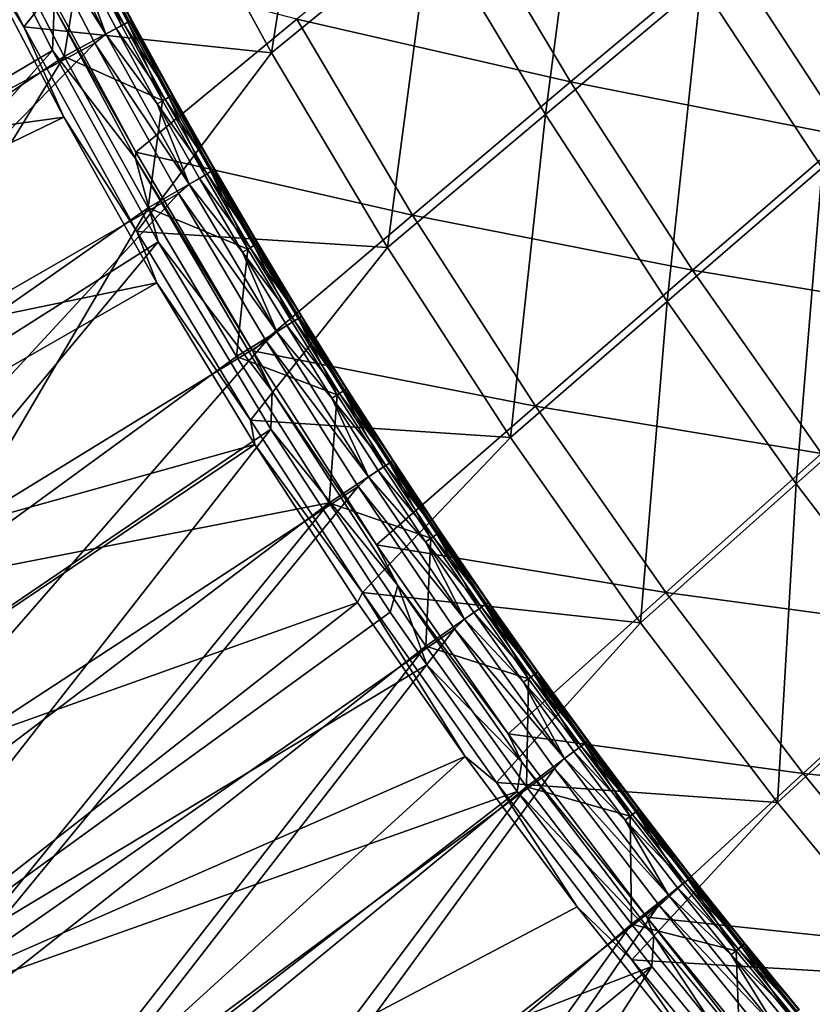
# Model space of a CAD drawing. Header units: metres. Extents: x 0 to 1400, y -1400 to 0.
# Tile 12 of 256: x 115 to 170, y -1167 to -1099. Entities that reach past the tile are written whole.
import ezdxf

# ---------------------------------------------------------------- set-up
doc = ezdxf.new("R2010")
doc.units = ezdxf.units.M

msp = doc.modelspace()

# ---------------------------------------------------------------- linework, layer by layer
at = {"layer": 'None'}
for points in [[(132.412628, -1100.859741, -59.955048), (124.913048, -1087.126099, -59.959171), (135.918701, -1078.354858, -87.197159)], [(143.37262, -1091.87561, -87.187462), (132.412628, -1100.859741, -59.955048), (135.918701, -1078.354858, -87.197159)], [(151.310242, -1105.103027, -87.178947), (143.37262, -1091.87561, -87.187462), (154.193024, -1083.075195, -114.545311)], [(162.071396, -1096.086304, -114.533089), (151.310242, -1105.103027, -87.178947), (154.193024, -1083.075195, -114.545311)], [(115.318573, -1099.063721, -32.846577), (111.038277, -1090.737061, -32.846554), (124.913048, -1087.126099, -59.959171)], [(115.318573, -1099.063721, -32.846577), (124.913048, -1087.126099, -59.959171), (132.412628, -1100.859741, -59.955048)], [(117.288498, -1100.682861, -29.81715), (110.459694, -1087.221436, -29.813347), (72.621468, -1127.141724)], [(117.288498, -1100.682861, -29.81715), (117.401886, -1097.693848, -30.67662), (110.459694, -1087.221436, -29.813347)], [(170.413086, -1108.79248, -114.522629), (162.071396, -1096.086304, -114.533089), (172.69014, -1087.240112, -142.008362)], [(134.149918, -1098.524292, -58.569637), (153.05397, -1102.855103, -85.801018), (145.11644, -1089.541992, -85.820633)], [(145.11644, -1089.541992, -85.820633), (153.05397, -1102.855103, -85.801018), (163.821564, -1093.838745, -113.173645)], [(115.318573, -1099.063721, -32.846577), (111.967178, -1093.630859, -32.40015), (111.038277, -1090.737061, -32.846554)], [(140.409607, -1114.293091, -59.951435), (132.412628, -1100.859741, -59.955048), (143.37262, -1091.87561, -87.187462)], [(151.310242, -1105.103027, -87.178947), (140.409607, -1114.293091, -59.951435), (143.37262, -1091.87561, -87.187462)], [(111.967178, -1093.630859, -32.40015), (118.070381, -1105.297974, -32.403343), (64.280243, -1112.746826, -3)], [(118.070381, -1105.297974, -32.403343), (111.967178, -1093.630859, -32.40015), (115.318573, -1099.063721, -32.846577)], [(115.505791, -1093.670898, -31.454584), (117.401886, -1097.693848, -30.67662), (123.043243, -1107.697632, -31.442381)], [(115.505791, -1093.670898, -31.454584), (123.043243, -1107.697632, -31.442381), (134.149918, -1098.524292, -58.569637)], [(153.05397, -1102.855103, -85.801018), (172.170654, -1106.62561, -113.153519), (163.821564, -1093.838745, -113.173645)], [(163.821564, -1093.838745, -113.173645), (172.170654, -1106.62561, -113.153519), (182.722549, -1097.562866, -140.645645)], [(159.725494, -1118.016724, -87.171654), (151.310242, -1105.103027, -87.178947), (162.071396, -1096.086304, -114.533089)], [(170.413086, -1108.79248, -114.522629), (159.725494, -1118.016724, -87.171654), (162.071396, -1096.086304, -114.533089)], [(123.032761, -1108.149292, -30.674068), (117.401886, -1097.693848, -30.67662), (117.288498, -1100.682861, -29.81715)], [(117.401886, -1097.693848, -30.67662), (123.032761, -1108.149292, -30.674068), (123.043243, -1107.697632, -31.442381)], [(123.043243, -1107.697632, -31.442381), (142.14653, -1112.045288, -58.555145), (134.149918, -1098.524292, -58.569637)], [(134.149918, -1098.524292, -58.569637), (142.14653, -1112.045288, -58.555145), (153.05397, -1102.855103, -85.801018)], [(123.119896, -1113.186035, -32.846657), (118.070381, -1105.297974, -32.403343), (115.318573, -1099.063721, -32.846577)], [(123.119896, -1113.186035, -32.846657), (115.318573, -1099.063721, -32.846577), (132.412628, -1100.859741, -59.955048)], [(80.818375, -1141.674805), (117.288498, -1100.682861, -29.81715), (72.621468, -1127.141724)], [(124.585182, -1113.889893, -29.82058), (117.288498, -1100.682861, -29.81715), (80.818375, -1141.674805)], [(124.585182, -1113.889893, -29.82058), (123.032761, -1108.149292, -30.674068), (117.288498, -1100.682861, -29.81715)], [(123.119896, -1113.186035, -32.846657), (132.412628, -1100.859741, -59.955048), (140.409607, -1114.293091, -59.951435)], [(142.14653, -1112.045288, -58.555145), (161.476135, -1115.851318, -85.78421), (153.05397, -1102.855103, -85.801018)], [(153.05397, -1102.855103, -85.801018), (161.476135, -1115.851318, -85.78421), (172.170654, -1106.62561, -113.153519)], [(64.280243, -1112.746826, -3), (118.070381, -1105.297974, -32.403343), (71.975006, -1127.573364, -3)], [(118.070381, -1105.297974, -32.403343), (124.50177, -1116.71875, -32.406239), (71.975006, -1127.573364, -3)], [(124.50177, -1116.71875, -32.406239), (118.070381, -1105.297974, -32.403343), (123.119896, -1113.186035, -32.846657)], [(148.898239, -1127.40564, -59.948349), (140.409607, -1114.293091, -59.951435), (151.310242, -1105.103027, -87.178947)], [(159.725494, -1118.016724, -87.171654), (148.898239, -1127.40564, -59.948349), (151.310242, -1105.103027, -87.178947)], [(161.476135, -1115.851318, -85.78421), (180.982056, -1119.084351, -113.136841), (172.170654, -1106.62561, -113.153519)], [(123.043243, -1107.697632, -31.442381), (123.032761, -1108.149292, -30.674068), (131.098251, -1121.415771, -31.431683)], [(132.449188, -1124.189209, -30.671059), (123.032761, -1108.149292, -30.674068), (124.585182, -1113.889893, -29.82058)], [(123.032761, -1108.149292, -30.674068), (132.449188, -1124.189209, -30.671059), (131.098251, -1121.415771, -31.431683)], [(123.043243, -1107.697632, -31.442381), (131.098251, -1121.415771, -31.431683), (142.14653, -1112.045288, -58.555145)], [(168.61232, -1130.596558, -87.165634), (159.725494, -1118.016724, -87.171654), (170.413086, -1108.79248, -114.522629)], [(179.211975, -1121.174072, -114.513992), (168.61232, -1130.596558, -87.165634), (170.413086, -1108.79248, -114.522629)], [(131.098251, -1121.415771, -31.431683), (150.641647, -1125.241699, -58.542755), (142.14653, -1112.045288, -58.555145)], [(142.14653, -1112.045288, -58.555145), (150.641647, -1125.241699, -58.542755), (161.476135, -1115.851318, -85.78421)], [(130.954926, -1126.203247, -32.846718), (124.50177, -1116.71875, -32.406239), (123.119896, -1113.186035, -32.846657)], [(130.954926, -1126.203247, -32.846718), (123.119896, -1113.186035, -32.846657), (140.409607, -1114.293091, -59.951435)], [(89.524239, -1155.908936), (124.585182, -1113.889893, -29.82058), (80.818375, -1141.674805)], [(132.357529, -1126.819946, -29.823608), (124.585182, -1113.889893, -29.82058), (89.524239, -1155.908936)], [(132.357529, -1126.819946, -29.823608), (132.449188, -1124.189209, -30.671059), (124.585182, -1113.889893, -29.82058)], [(130.954926, -1126.203247, -32.846718), (140.409607, -1114.293091, -59.951435), (148.898239, -1127.40564, -59.948349)], [(150.641647, -1125.241699, -58.542755), (170.374908, -1128.509766, -85.770294), (161.476135, -1115.851318, -85.78421)], [(161.476135, -1115.851318, -85.78421), (170.374908, -1128.509766, -85.770294), (180.982056, -1119.084351, -113.136841)], [(71.975006, -1127.573364, -3), (124.50177, -1116.71875, -32.406239), (80.183334, -1142.121826, -3)], [(124.50177, -1116.71875, -32.406239), (131.26387, -1127.884155, -32.408817), (80.183334, -1142.121826, -3)], [(131.26387, -1127.884155, -32.408817), (124.50177, -1116.71875, -32.406239), (130.954926, -1126.203247, -32.846718)], [(157.872757, -1140.176636, -59.945801), (148.898239, -1127.40564, -59.948349), (159.725494, -1118.016724, -87.171654)], [(168.61232, -1130.596558, -87.165634), (157.872757, -1140.176636, -59.945801), (159.725494, -1118.016724, -87.171654)], [(177.962769, -1142.823608, -87.160927), (168.61232, -1130.596558, -87.165634), (179.211975, -1121.174072, -114.513992)], [(131.098251, -1121.415771, -31.431683), (132.449188, -1124.189209, -30.671059), (139.665253, -1134.802856, -31.422554)], [(131.098251, -1121.415771, -31.431683), (139.665253, -1134.802856, -31.422554), (150.641647, -1125.241699, -58.542755)], [(141.120087, -1137.60083, -30.669483), (132.449188, -1124.189209, -30.671059), (132.357529, -1126.819946, -29.823608)], [(132.449188, -1124.189209, -30.671059), (141.120087, -1137.60083, -30.669483), (139.665253, -1134.802856, -31.422554)], [(139.665253, -1134.802856, -31.422554), (159.627365, -1138.092407, -58.532528), (150.641647, -1125.241699, -58.542755)], [(150.641647, -1125.241699, -58.542755), (159.627365, -1138.092407, -58.532528), (170.374908, -1128.509766, -85.770294)], [(138.698227, -1138.098267, -32.846748), (131.26387, -1127.884155, -32.408817), (130.954926, -1126.203247, -32.846718)], [(138.698227, -1138.098267, -32.846748), (130.954926, -1126.203247, -32.846718), (148.898239, -1127.40564, -59.948349)], [(98.733162, -1169.822754), (132.357529, -1126.819946, -29.823608), (89.524239, -1155.908936)], [(98.733162, -1169.822754), (140.606674, -1139.446899, -29.826214), (132.357529, -1126.819946, -29.823608)], [(140.606674, -1139.446899, -29.826214), (141.120087, -1137.60083, -30.669483), (132.357529, -1126.819946, -29.823608)], [(80.183334, -1142.121826, -3), (131.26387, -1127.884155, -32.408817), (88.900917, -1156.371094, -3)], [(131.26387, -1127.884155, -32.408817), (138.356049, -1138.784546, -32.411072), (88.900917, -1156.371094, -3)], [(138.356049, -1138.784546, -32.411072), (131.26387, -1127.884155, -32.408817), (138.698227, -1138.098267, -32.846748)], [(138.698227, -1138.098267, -32.846748), (148.898239, -1127.40564, -59.948349), (157.872757, -1140.176636, -59.945801)], [(159.627365, -1138.092407, -58.532528), (179.741043, -1140.810425, -85.759369), (170.374908, -1128.509766, -85.770294)], [(167.325256, -1152.586548, -59.943802), (157.872757, -1140.176636, -59.945801), (168.61232, -1130.596558, -87.165634)], [(177.962769, -1142.823608, -87.160927), (167.325256, -1152.586548, -59.943802), (168.61232, -1130.596558, -87.165634)], [(139.665253, -1134.802856, -31.422554), (141.120087, -1137.60083, -30.669483), (148.736618, -1147.837524, -31.415039)], [(139.665253, -1134.802856, -31.422554), (148.736618, -1147.837524, -31.415039), (159.627365, -1138.092407, -58.532528)], [(145.77182, -1149.415039, -32.413006), (138.356049, -1138.784546, -32.411072), (138.698227, -1138.098267, -32.846748)], [(145.77182, -1149.415039, -32.413006), (138.698227, -1138.098267, -32.846748), (147.928421, -1151.202026, -32.846745)], [(147.928421, -1151.202026, -32.846745), (138.698227, -1138.098267, -32.846748), (157.872757, -1140.176636, -59.945801)], [(141.120087, -1137.60083, -30.669483), (140.606674, -1139.446899, -29.826214), (143.119034, -1143.095337, -29.826897)], [(149.698318, -1149.802734, -30.668709), (141.120087, -1137.60083, -30.669483), (143.119034, -1143.095337, -29.826897)], [(141.120087, -1137.60083, -30.669483), (149.698318, -1149.802734, -30.668709), (148.736618, -1147.837524, -31.415039)], [(148.736618, -1147.837524, -31.415039), (169.094452, -1150.576538, -58.524513), (159.627365, -1138.092407, -58.532528)], [(159.627365, -1138.092407, -58.532528), (169.094452, -1150.576538, -58.524513), (179.741043, -1140.810425, -85.759369)], [(88.900917, -1156.371094, -3), (138.356049, -1138.784546, -32.411072), (98.121849, -1170.299805, -3)], [(138.356049, -1138.784546, -32.411072), (145.77182, -1149.415039, -32.413006), (98.121849, -1170.299805, -3)], [(143.119034, -1143.095337, -29.826897), (140.606674, -1139.446899, -29.826214), (98.733162, -1169.822754)], [(147.928421, -1151.202026, -32.846745), (157.872757, -1140.176636, -59.945801), (167.325256, -1152.586548, -59.943802)], [(169.094452, -1150.576538, -58.524513), (189.562317, -1152.733032, -85.751488), (179.741043, -1140.810425, -85.759369)], [(177.240372, -1164.619873, -59.942352), (167.325256, -1152.586548, -59.943802), (177.962769, -1142.823608, -87.160927)], [(149.371674, -1151.817139, -29.828396), (143.119034, -1143.095337, -29.826897), (98.733162, -1169.822754)], [(149.698318, -1149.802734, -30.668709), (143.119034, -1143.095337, -29.826897), (149.371674, -1151.817139, -29.828396)], [(148.736618, -1147.837524, -31.415039), (149.698318, -1149.802734, -30.668709), (158.303314, -1160.498535, -31.409178)], [(148.736618, -1147.837524, -31.415039), (158.303314, -1160.498535, -31.409178), (169.094452, -1150.576538, -58.524513)], [(98.121849, -1170.299805, -3), (145.77182, -1149.415039, -32.413006), (107.838593, -1183.887207, -3)], [(145.77182, -1149.415039, -32.413006), (153.509048, -1159.77771, -32.414616), (107.838593, -1183.887207, -3)], [(153.509048, -1159.77771, -32.414616), (145.77182, -1149.415039, -32.413006), (147.928421, -1151.202026, -32.846745)], [(158.808243, -1161.775269, -30.668417), (149.698318, -1149.802734, -30.668709), (149.371674, -1151.817139, -29.828396)], [(149.698318, -1149.802734, -30.668709), (158.808243, -1161.775269, -30.668417), (158.303314, -1160.498535, -31.409178)], [(158.303314, -1160.498535, -31.409178), (179.030594, -1162.673706, -58.518749), (169.094452, -1150.576538, -58.524513)], [(169.094452, -1150.576538, -58.524513), (179.030594, -1162.673706, -58.518749), (189.562317, -1152.733032, -85.751488)], [(153.509048, -1159.77771, -32.414616), (147.928421, -1151.202026, -32.846745), (157.272751, -1163.44104, -32.846664)], [(157.272751, -1163.44104, -32.846664), (147.928421, -1151.202026, -32.846745), (167.325256, -1152.586548, -59.943802)], [(149.371674, -1151.817139, -29.828396), (98.733162, -1169.822754), (108.43763, -1183.395752)], [(158.649887, -1163.910156, -29.830149), (149.371674, -1151.817139, -29.828396), (108.43763, -1183.395752)], [(158.808243, -1161.775269, -30.668417), (149.371674, -1151.817139, -29.828396), (158.649887, -1163.910156, -29.830149)], [(157.272751, -1163.44104, -32.846664), (167.325256, -1152.586548, -59.943802), (177.240372, -1164.619873, -59.942352)], [(107.838593, -1183.887207, -3), (153.509048, -1159.77771, -32.414616), (162.845581, -1171.41748, -32.416077)], [(162.845581, -1171.41748, -32.416077), (153.509048, -1159.77771, -32.414616), (157.272751, -1163.44104, -32.846664)], [(158.303314, -1160.498535, -31.409178), (158.808243, -1161.775269, -30.668417), (168.701416, -1173.788696, -30.66843)], [(158.303314, -1160.498535, -31.409178), (168.701416, -1173.788696, -30.66843), (168.353104, -1172.765137, -31.404984)], [(158.303314, -1160.498535, -31.409178), (168.353104, -1172.765137, -31.404984), (179.030594, -1162.673706, -58.518749)], [(166.595291, -1173.554688, -29.831249), (158.808243, -1161.775269, -30.668417), (158.649887, -1163.910156, -29.830149)], [(168.701416, -1173.788696, -30.66843), (158.808243, -1161.775269, -30.668417), (166.595291, -1173.554688, -29.831249)], [(168.353104, -1172.765137, -31.404984), (189.422379, -1174.36377, -58.515259), (179.030594, -1162.673706, -58.518749)], [(158.649887, -1163.910156, -29.830149), (108.43763, -1183.395752), (118.628494, -1196.6073)], [(129.294907, -1209.437988), (158.649887, -1163.910156, -29.830149), (118.628494, -1196.6073)], [(166.595291, -1173.554688, -29.831249), (158.649887, -1163.910156, -29.830149), (129.294907, -1209.437988)], [(162.845581, -1171.41748, -32.416077), (157.272751, -1163.44104, -32.846664), (166.690842, -1174.869873, -32.846558)], [(166.690842, -1174.869873, -32.846558), (157.272751, -1163.44104, -32.846664), (177.240372, -1164.619873, -59.942352)], [(166.690842, -1174.869873, -32.846558), (177.240372, -1164.619873, -59.942352), (187.601105, -1176.261475, -59.941448)]]:
    msp.add_3dface(points, dxfattribs=at)
at = {"layer": 'None0'}
for points in [[(124.129768, -1294.119019, -521.977783), (781.702271, -1150.81958, -521.977783), (120.453018, -1274.459961, -521.977783)], [(781.702271, -1150.81958, -521.977783), (781.702271, -1150.81958, -541.977783), (120.453018, -1274.459961, -521.977783)], [(781.702271, -1150.81958, -541.977783), (120.453018, -1274.459961, -541.977783), (120.453018, -1274.459961, -521.977783)], [(781.702271, -1150.81958, -541.977783), (124.129768, -1294.119019, -541.977783), (120.453018, -1274.459961, -541.977783)], [(124.129768, -1294.119019, -521.977783), (785.378174, -1170.478882, -521.977783), (781.702271, -1150.81958, -521.977783)], [(785.378174, -1170.478882, -541.977783), (124.129768, -1294.119019, -541.977783), (781.702271, -1150.81958, -541.977783)]]:
    msp.add_3dface(points, dxfattribs=at)
at = {"layer": 'None01'}
for points in [[(115.519142, -1089.048706, -14.944062), (114.743103, -1089.63147, -14.260289), (120.977707, -1099.558472, -14.944183)], [(115.519142, -1089.048706, -14.944062), (120.977707, -1099.558472, -14.944183), (118.929558, -1093.953857, -15.803411)], [(83.220573, -1120.067383, 9.996095), (120.223396, -1100.172119, -14.260289), (114.743103, -1089.63147, -14.260289)], [(114.743103, -1089.63147, -14.260289), (120.223396, -1100.172119, -14.260289), (120.977707, -1099.558472, -14.944183)], [(112.604568, -1090.506104, -30.250669), (118.107635, -1101.10144, -30.250669), (96.250534, -1115.754272, -15.122478)], [(112.604568, -1090.506104, -30.250669), (119.308212, -1093.740356, -22.456442), (118.107635, -1101.10144, -30.250669)], [(119.308212, -1093.740356, -22.456442), (122.066612, -1098.962158, -22.456442), (118.107635, -1101.10144, -30.250669)], [(119.482079, -1093.668945, -16.802994), (118.929558, -1093.953857, -15.803411), (122.238205, -1098.886597, -16.803055)], [(118.929558, -1093.953857, -15.803411), (121.689911, -1099.179321, -15.803493), (122.238205, -1098.886597, -16.803055)], [(120.977707, -1099.558472, -14.944183), (121.689911, -1099.179321, -15.803493), (118.929558, -1093.953857, -15.803411)], [(119.308212, -1093.740356, -22.456442), (119.74144, -1093.522583, -21.387297), (122.066612, -1098.962158, -22.456442)], [(119.849815, -1093.478027, -17.903421), (119.482079, -1093.668945, -16.802994), (122.603188, -1098.690552, -17.90344)], [(119.482079, -1093.668945, -16.802994), (122.238205, -1098.886597, -16.803055), (122.603188, -1098.690552, -17.90344)], [(119.74144, -1093.522583, -21.387297), (119.982765, -1093.403076, -20.239922), (122.496239, -1098.737793, -21.387249)], [(119.74144, -1093.522583, -21.387297), (122.496239, -1098.737793, -21.387249), (122.066612, -1098.962158, -22.456442)], [(120.018715, -1093.388306, -19.063576), (119.849815, -1093.478027, -17.903421), (122.770943, -1098.598633, -19.063551)], [(119.849815, -1093.478027, -17.903421), (122.603188, -1098.690552, -17.90344), (122.770943, -1098.598633, -19.063551)], [(119.982765, -1093.403076, -20.239922), (120.018715, -1093.388306, -19.063576), (122.735466, -1098.614258, -20.239868)], [(119.982765, -1093.403076, -20.239922), (122.735466, -1098.614258, -20.239868), (122.496239, -1098.737793, -21.387249)], [(120.018715, -1093.388306, -19.063576), (122.770943, -1098.598633, -19.063551), (122.735466, -1098.614258, -20.239868)], [(122.066612, -1098.962158, -22.456442), (122.496239, -1098.737793, -21.387249), (124.898132, -1104.144897, -22.456442)], [(122.603188, -1098.690552, -17.90344), (122.238205, -1098.886597, -16.803055), (125.42926, -1103.86377, -17.903437)], [(122.496239, -1098.737793, -21.387249), (122.735466, -1098.614258, -20.239868), (125.323944, -1103.913696, -21.38718)], [(122.496239, -1098.737793, -21.387249), (125.323944, -1103.913696, -21.38718), (124.898132, -1104.144897, -22.456442)], [(122.770943, -1098.598633, -19.063551), (122.603188, -1098.690552, -17.90344), (125.595856, -1103.769775, -19.063494)], [(122.603188, -1098.690552, -17.90344), (125.42926, -1103.86377, -17.903437), (125.595856, -1103.769775, -19.063494)], [(122.735466, -1098.614258, -20.239868), (122.770943, -1098.598633, -19.063551), (125.560928, -1103.786255, -20.239784)], [(122.735466, -1098.614258, -20.239868), (125.560928, -1103.786255, -20.239784), (125.323944, -1103.913696, -21.38718)], [(122.770943, -1098.598633, -19.063551), (125.595856, -1103.769775, -19.063494), (125.560928, -1103.786255, -20.239784)], [(118.107635, -1101.10144, -30.250669), (122.066612, -1098.962158, -22.456442), (124.898132, -1104.144897, -22.456442)], [(124.523178, -1104.365601, -15.803574), (121.689911, -1099.179321, -15.803493), (120.977707, -1099.558472, -14.944183)], [(122.238205, -1098.886597, -16.803055), (121.689911, -1099.179321, -15.803493), (125.067093, -1104.064941, -16.803104)], [(121.689911, -1099.179321, -15.803493), (124.523178, -1104.365601, -15.803574), (125.067093, -1104.064941, -16.803104)], [(122.238205, -1098.886597, -16.803055), (125.067093, -1104.064941, -16.803104), (125.42926, -1103.86377, -17.903437)], [(120.977707, -1099.558472, -14.944183), (120.223396, -1100.172119, -14.260289), (126.728783, -1109.911011, -14.944324)], [(120.977707, -1099.558472, -14.944183), (126.728783, -1109.911011, -14.944324), (124.523178, -1104.365601, -15.803574)], [(83.220573, -1120.067383, 9.996095), (89.568146, -1131.481689, 9.996095), (120.223396, -1100.172119, -14.260289)], [(89.568146, -1131.481689, 9.996095), (125.993591, -1110.547363, -14.260289), (120.223396, -1100.172119, -14.260289)], [(120.223396, -1100.172119, -14.260289), (125.993591, -1110.547363, -14.260289), (126.728783, -1109.911011, -14.944324)], [(96.250534, -1115.754272, -15.122478), (118.107635, -1101.10144, -30.250669), (102.354141, -1126.602539, -15.122478)], [(118.107635, -1101.10144, -30.250669), (123.905922, -1111.537964, -30.250669), (102.354141, -1126.602539, -15.122478)], [(118.107635, -1101.10144, -30.250669), (124.898132, -1104.144897, -22.456442), (123.905922, -1111.537964, -30.250669)], [(124.898132, -1104.144897, -22.456442), (127.802567, -1109.287231, -22.456442), (123.905922, -1111.537964, -30.250669)], [(125.067093, -1104.064941, -16.803104), (124.523178, -1104.365601, -15.803574), (127.968636, -1109.202637, -16.803139)], [(124.898132, -1104.144897, -22.456442), (125.323944, -1103.913696, -21.38718), (127.802567, -1109.287231, -22.456442)], [(125.42926, -1103.86377, -17.903437), (125.067093, -1104.064941, -16.803104), (128.327911, -1108.99646, -17.903416)], [(125.067093, -1104.064941, -16.803104), (127.968636, -1109.202637, -16.803139), (128.327911, -1108.99646, -17.903416)], [(125.323944, -1103.913696, -21.38718), (125.560928, -1103.786255, -20.239784), (128.224396, -1109.049194, -21.3871)], [(125.323944, -1103.913696, -21.38718), (128.224396, -1109.049194, -21.3871), (127.802567, -1109.287231, -22.456442)], [(125.595856, -1103.769775, -19.063494), (125.42926, -1103.86377, -17.903437), (128.493332, -1108.900269, -19.063417)], [(125.42926, -1103.86377, -17.903437), (128.327911, -1108.99646, -17.903416), (128.493332, -1108.900269, -19.063417)], [(125.560928, -1103.786255, -20.239784), (125.595856, -1103.769775, -19.063494), (128.459015, -1108.917725, -20.239679)], [(125.560928, -1103.786255, -20.239784), (128.459015, -1108.917725, -20.239679), (128.224396, -1109.049194, -21.3871)], [(125.595856, -1103.769775, -19.063494), (128.493332, -1108.900269, -19.063417), (128.459015, -1108.917725, -20.239679)], [(124.523178, -1104.365601, -15.803574), (127.429237, -1109.511108, -15.803645), (127.968636, -1109.202637, -16.803139)], [(126.728783, -1109.911011, -14.944324), (127.429237, -1109.511108, -15.803645), (124.523178, -1104.365601, -15.803574)], [(128.224396, -1109.049194, -21.3871), (128.459015, -1108.917725, -20.239679), (131.197388, -1114.142944, -21.387022)], [(128.493332, -1108.900269, -19.063417), (128.327911, -1108.99646, -17.903416), (131.463257, -1113.989136, -19.063337)], [(128.459015, -1108.917725, -20.239679), (128.493332, -1108.900269, -19.063417), (131.429565, -1114.007568, -20.239578)], [(128.459015, -1108.917725, -20.239679), (131.429565, -1114.007568, -20.239578), (131.197388, -1114.142944, -21.387022)], [(128.493332, -1108.900269, -19.063417), (131.463257, -1113.989136, -19.063337), (131.429565, -1114.007568, -20.239578)], [(123.905922, -1111.537964, -30.250669), (127.802567, -1109.287231, -22.456442), (130.779678, -1114.387695, -22.456442)], [(130.407974, -1114.61499, -15.8037), (127.429237, -1109.511108, -15.803645), (126.728783, -1109.911011, -14.944324)], [(127.968636, -1109.202637, -16.803139), (127.429237, -1109.511108, -15.803645), (130.942734, -1114.298706, -16.803158)], [(127.429237, -1109.511108, -15.803645), (130.407974, -1114.61499, -15.8037), (130.942734, -1114.298706, -16.803158)], [(127.802567, -1109.287231, -22.456442), (128.224396, -1109.049194, -21.3871), (130.779678, -1114.387695, -22.456442)], [(128.327911, -1108.99646, -17.903416), (127.968636, -1109.202637, -16.803139), (131.299026, -1114.087402, -17.903383)], [(127.968636, -1109.202637, -16.803139), (130.942734, -1114.298706, -16.803158), (131.299026, -1114.087402, -17.903383)], [(128.224396, -1109.049194, -21.3871), (131.197388, -1114.142944, -21.387022), (130.779678, -1114.387695, -22.456442)], [(128.327911, -1108.99646, -17.903416), (131.299026, -1114.087402, -17.903383), (131.463257, -1113.989136, -19.063337)], [(126.728783, -1109.911011, -14.944324), (125.993591, -1110.547363, -14.260289), (132.771332, -1120.096313, -14.944417)], [(126.728783, -1109.911011, -14.944324), (132.771332, -1120.096313, -14.944417), (130.407974, -1114.61499, -15.8037)], [(89.568146, -1131.481689, 9.996095), (96.23967, -1142.716064, 9.996095), (125.993591, -1110.547363, -14.260289)], [(96.23967, -1142.716064, 9.996095), (132.052658, -1120.749146, -14.260289), (125.993591, -1110.547363, -14.260289)], [(125.993591, -1110.547363, -14.260289), (132.052658, -1120.749146, -14.260289), (132.771332, -1120.096313, -14.944417)], [(102.354141, -1126.602539, -15.122478), (123.905922, -1111.537964, -30.250669), (108.75811, -1137.276245, -15.122478)], [(123.905922, -1111.537964, -30.250669), (129.998016, -1121.805542, -30.250669), (108.75811, -1137.276245, -15.122478)], [(123.905922, -1111.537964, -30.250669), (130.779678, -1114.387695, -22.456442), (129.998016, -1121.805542, -30.250669)], [(130.779678, -1114.387695, -22.456442), (133.829254, -1119.445313, -22.456442), (129.998016, -1121.805542, -30.250669)], [(130.942734, -1114.298706, -16.803158), (130.407974, -1114.61499, -15.8037), (133.989273, -1119.351563, -16.803162)], [(130.779678, -1114.387695, -22.456442), (131.197388, -1114.142944, -21.387022), (133.829254, -1119.445313, -22.456442)], [(131.299026, -1114.087402, -17.903383), (130.942734, -1114.298706, -16.803158), (134.342484, -1119.135254, -17.903351)], [(130.942734, -1114.298706, -16.803158), (133.989273, -1119.351563, -16.803162), (134.342484, -1119.135254, -17.903351)], [(131.197388, -1114.142944, -21.387022), (131.429565, -1114.007568, -20.239578), (134.242752, -1119.193604, -21.386963)], [(131.197388, -1114.142944, -21.387022), (134.242752, -1119.193604, -21.386963), (133.829254, -1119.445313, -22.456442)], [(131.463257, -1113.989136, -19.063337), (131.299026, -1114.087402, -17.903383), (134.505493, -1119.034912, -19.063272)], [(131.299026, -1114.087402, -17.903383), (134.342484, -1119.135254, -17.903351), (134.505493, -1119.034912, -19.063272)], [(131.429565, -1114.007568, -20.239578), (131.463257, -1113.989136, -19.063337), (134.472427, -1119.054199, -20.239498)], [(131.429565, -1114.007568, -20.239578), (134.472427, -1119.054199, -20.239498), (134.242752, -1119.193604, -21.386963)], [(131.463257, -1113.989136, -19.063337), (134.505493, -1119.034912, -19.063272), (134.472427, -1119.054199, -20.239498)], [(130.407974, -1114.61499, -15.8037), (133.459305, -1119.675781, -15.803733), (133.989273, -1119.351563, -16.803162)], [(132.771332, -1120.096313, -14.944417), (133.459305, -1119.675781, -15.803733), (130.407974, -1114.61499, -15.8037)], [(134.342484, -1119.135254, -17.903351), (133.989273, -1119.351563, -16.803162), (137.45816, -1124.138794, -17.903324)], [(134.242752, -1119.193604, -21.386963), (134.472427, -1119.054199, -20.239498), (137.360245, -1124.199951, -21.386932)], [(134.505493, -1119.034912, -19.063272), (134.342484, -1119.135254, -17.903351), (137.619858, -1124.036377, -19.063232)], [(134.342484, -1119.135254, -17.903351), (137.45816, -1124.138794, -17.903324), (137.619858, -1124.036377, -19.063232)], [(134.472427, -1119.054199, -20.239498), (134.505493, -1119.034912, -19.063272), (137.587418, -1124.056641, -20.239454)], [(134.472427, -1119.054199, -20.239498), (137.587418, -1124.056641, -20.239454), (137.360245, -1124.199951, -21.386932)], [(134.505493, -1119.034912, -19.063272), (137.619858, -1124.036377, -19.063232), (137.587418, -1124.056641, -20.239454)], [(129.998016, -1121.805542, -30.250669), (133.829254, -1119.445313, -22.456442), (136.951035, -1124.458374, -22.456442)], [(133.459305, -1119.675781, -15.803733), (132.771332, -1120.096313, -14.944417), (136.583038, -1124.692383, -15.803738)], [(133.989273, -1119.351563, -16.803162), (133.459305, -1119.675781, -15.803733), (137.108093, -1124.360229, -16.803152)], [(133.459305, -1119.675781, -15.803733), (136.583038, -1124.692383, -15.803738), (137.108093, -1124.360229, -16.803152)], [(133.829254, -1119.445313, -22.456442), (134.242752, -1119.193604, -21.386963), (136.951035, -1124.458374, -22.456442)], [(133.989273, -1119.351563, -16.803162), (137.108093, -1124.360229, -16.803152), (137.45816, -1124.138794, -17.903324)], [(134.242752, -1119.193604, -21.386963), (137.360245, -1124.199951, -21.386932), (136.951035, -1124.458374, -22.456442)], [(132.771332, -1120.096313, -14.944417), (132.052658, -1120.749146, -14.260289), (139.103989, -1130.104614, -14.944413)], [(132.771332, -1120.096313, -14.944417), (139.103989, -1130.104614, -14.944413), (136.583038, -1124.692383, -15.803738)], [(96.23967, -1142.716064, 9.996095), (103.233139, -1153.758423, 9.996095), (132.052658, -1120.749146, -14.260289)], [(103.233139, -1153.758423, 9.996095), (138.399216, -1130.769531, -14.260289), (132.052658, -1120.749146, -14.260289)], [(132.052658, -1120.749146, -14.260289), (138.399216, -1130.769531, -14.260289), (139.103989, -1130.104614, -14.944413)], [(108.75811, -1137.276245, -15.122478), (129.998016, -1121.805542, -30.250669), (136.381592, -1131.894165, -30.250669)], [(129.998016, -1121.805542, -30.250669), (136.951035, -1124.458374, -22.456442), (136.381592, -1131.894165, -30.250669)], [(136.951035, -1124.458374, -22.456442), (140.144623, -1129.426025, -22.456442), (136.381592, -1131.894165, -30.250669)], [(137.108093, -1124.360229, -16.803152), (136.583038, -1124.692383, -15.803738), (140.298843, -1129.323486, -16.803131)], [(136.951035, -1124.458374, -22.456442), (137.360245, -1124.199951, -21.386932), (140.144623, -1129.426025, -22.456442)], [(137.45816, -1124.138794, -17.903324), (137.108093, -1124.360229, -16.803152), (140.645645, -1129.096924, -17.903307)], [(137.108093, -1124.360229, -16.803152), (140.298843, -1129.323486, -16.803131), (140.645645, -1129.096924, -17.903307)], [(137.360245, -1124.199951, -21.386932), (137.587418, -1124.056641, -20.239454), (140.549484, -1129.160889, -21.386932)], [(137.360245, -1124.199951, -21.386932), (140.549484, -1129.160889, -21.386932), (140.144623, -1129.426025, -22.456442)], [(137.619858, -1124.036377, -19.063232), (137.45816, -1124.138794, -17.903324), (140.805984, -1128.99231, -19.063221)], [(137.45816, -1124.138794, -17.903324), (140.645645, -1129.096924, -17.903307), (140.805984, -1128.99231, -19.063221)], [(137.587418, -1124.056641, -20.239454), (137.619858, -1124.036377, -19.063232), (140.774124, -1129.01355, -20.239449)], [(137.587418, -1124.056641, -20.239454), (140.774124, -1129.01355, -20.239449), (140.549484, -1129.160889, -21.386932)], [(137.619858, -1124.036377, -19.063232), (140.805984, -1128.99231, -19.063221), (140.774124, -1129.01355, -20.239449)], [(136.583038, -1124.692383, -15.803738), (139.778839, -1129.663452, -15.803717), (140.298843, -1129.323486, -16.803131)], [(136.583038, -1124.692383, -15.803738), (139.103989, -1130.104614, -14.944413), (139.778839, -1129.663452, -15.803717)], [(140.298843, -1129.323486, -16.803131), (139.778839, -1129.663452, -15.803717), (143.561096, -1134.23999, -16.803101)], [(140.144623, -1129.426025, -22.456442), (140.549484, -1129.160889, -21.386932), (143.409561, -1134.346802, -22.456442)], [(140.645645, -1129.096924, -17.903307), (140.298843, -1129.323486, -16.803131), (143.904526, -1134.008423, -17.903297)], [(140.298843, -1129.323486, -16.803131), (143.561096, -1134.23999, -16.803101), (143.904526, -1134.008423, -17.903297)], [(140.549484, -1129.160889, -21.386932), (140.774124, -1129.01355, -20.239449), (143.810043, -1134.074951, -21.386955)], [(140.549484, -1129.160889, -21.386932), (143.810043, -1134.074951, -21.386955), (143.409561, -1134.346802, -22.456442)], [(140.805984, -1128.99231, -19.063221), (140.645645, -1129.096924, -17.903307), (144.063446, -1133.901611, -19.063232)], [(140.645645, -1129.096924, -17.903307), (143.904526, -1134.008423, -17.903297), (144.063446, -1133.901611, -19.063232)], [(140.774124, -1129.01355, -20.239449), (140.805984, -1128.99231, -19.063221), (144.032135, -1133.923706, -20.239475)], [(140.774124, -1129.01355, -20.239449), (144.032135, -1133.923706, -20.239475), (143.810043, -1134.074951, -21.386955)], [(140.805984, -1128.99231, -19.063221), (144.063446, -1133.901611, -19.063232), (144.032135, -1133.923706, -20.239475)], [(136.381592, -1131.894165, -30.250669), (140.144623, -1129.426025, -22.456442), (143.409561, -1134.346802, -22.456442)], [(139.103989, -1130.104614, -14.944413), (143.046249, -1134.587769, -15.803676), (139.778839, -1129.663452, -15.803717)], [(139.778839, -1129.663452, -15.803717), (143.046249, -1134.587769, -15.803676), (143.561096, -1134.23999, -16.803101)], [(139.103989, -1130.104614, -14.944413), (138.399216, -1130.769531, -14.260289), (145.723755, -1139.92627, -14.944328)], [(139.103989, -1130.104614, -14.944413), (145.723755, -1139.92627, -14.944328), (143.046249, -1134.587769, -15.803676)], [(103.233139, -1153.758423, 9.996095), (110.545135, -1164.598022, 9.996095), (138.399216, -1130.769531, -14.260289)], [(110.545135, -1164.598022, 9.996095), (145.030258, -1140.599487, -14.260289), (138.399216, -1130.769531, -14.260289)], [(138.399216, -1130.769531, -14.260289), (145.030258, -1140.599487, -14.260289), (145.723755, -1139.92627, -14.944328)], [(101.86322, -1174.332275, 0.005715), (94.541779, -1163.64209, 0.005715), (136.381592, -1131.894165, -30.250669)], [(136.381592, -1131.894165, -30.250669), (94.541779, -1163.64209, 0.005715), (108.75811, -1137.276245, -15.122478)], [(143.054047, -1141.793823, -30.250669), (101.86322, -1174.332275, 0.005715), (136.381592, -1131.894165, -30.250669)], [(136.381592, -1131.894165, -30.250669), (143.409561, -1134.346802, -22.456442), (143.054047, -1141.793823, -30.250669)], [(143.409561, -1134.346802, -22.456442), (143.810043, -1134.074951, -21.386955), (146.745422, -1139.219604, -22.456442)], [(143.904526, -1134.008423, -17.903297), (143.561096, -1134.23999, -16.803101), (147.23439, -1138.87207, -17.903294)], [(143.810043, -1134.074951, -21.386955), (144.032135, -1133.923706, -20.239475), (147.141479, -1138.941162, -21.387001)], [(143.810043, -1134.074951, -21.386955), (147.141479, -1138.941162, -21.387001), (146.745422, -1139.219604, -22.456442)], [(144.063446, -1133.901611, -19.063232), (143.904526, -1134.008423, -17.903297), (147.3918, -1138.763184, -19.063267)], [(143.904526, -1134.008423, -17.903297), (147.23439, -1138.87207, -17.903294), (147.3918, -1138.763184, -19.063267)], [(144.032135, -1133.923706, -20.239475), (144.063446, -1133.901611, -19.063232), (147.361023, -1138.786011, -20.239531)], [(144.032135, -1133.923706, -20.239475), (147.361023, -1138.786011, -20.239531), (147.141479, -1138.941162, -21.387001)], [(144.063446, -1133.901611, -19.063232), (147.3918, -1138.763184, -19.063267), (147.361023, -1138.786011, -20.239531)], [(143.561096, -1134.23999, -16.803101), (143.046249, -1134.587769, -15.803676), (146.894424, -1139.108765, -16.803064)], [(143.046249, -1134.587769, -15.803676), (146.384872, -1139.464355, -15.803617), (146.894424, -1139.108765, -16.803064)], [(145.723755, -1139.92627, -14.944328), (146.384872, -1139.464355, -15.803617), (143.046249, -1134.587769, -15.803676)], [(143.409561, -1134.346802, -22.456442), (146.745422, -1139.219604, -22.456442), (143.054047, -1141.793823, -30.250669)], [(143.561096, -1134.23999, -16.803101), (146.894424, -1139.108765, -16.803064), (147.23439, -1138.87207, -17.903294)], [(147.141479, -1138.941162, -21.387001), (147.361023, -1138.786011, -20.239531), (150.543335, -1143.758179, -21.387062)], [(147.3918, -1138.763184, -19.063267), (147.23439, -1138.87207, -17.903294), (150.790619, -1143.575684, -19.063316)], [(147.361023, -1138.786011, -20.239531), (147.3918, -1138.763184, -19.063267), (150.760345, -1143.599365, -20.239607)], [(147.361023, -1138.786011, -20.239531), (150.760345, -1143.599365, -20.239607), (150.543335, -1143.758179, -21.387062)], [(147.3918, -1138.763184, -19.063267), (150.790619, -1143.575684, -19.063316), (150.760345, -1143.599365, -20.239607)], [(143.054047, -1141.793823, -30.250669), (146.745422, -1139.219604, -22.456442), (150.151764, -1144.043213, -22.456442)], [(149.794235, -1144.29187, -15.803548), (146.384872, -1139.464355, -15.803617), (145.723755, -1139.92627, -14.944328)], [(146.894424, -1139.108765, -16.803064), (146.384872, -1139.464355, -15.803617), (150.298355, -1143.928589, -16.803022)], [(146.384872, -1139.464355, -15.803617), (149.794235, -1144.29187, -15.803548), (150.298355, -1143.928589, -16.803022)], [(146.745422, -1139.219604, -22.456442), (147.141479, -1138.941162, -21.387001), (150.151764, -1144.043213, -22.456442)], [(147.23439, -1138.87207, -17.903294), (146.894424, -1139.108765, -16.803064), (150.634766, -1143.686768, -17.903299)], [(146.894424, -1139.108765, -16.803064), (150.298355, -1143.928589, -16.803022), (150.634766, -1143.686768, -17.903299)], [(147.141479, -1138.941162, -21.387001), (150.543335, -1143.758179, -21.387062), (150.151764, -1144.043213, -22.456442)], [(147.23439, -1138.87207, -17.903294), (150.634766, -1143.686768, -17.903299), (150.790619, -1143.575684, -19.063316)], [(145.723755, -1139.92627, -14.944328), (145.030258, -1140.599487, -14.260289), (152.627014, -1149.551392, -14.944202)], [(145.723755, -1139.92627, -14.944328), (152.627014, -1149.551392, -14.944202), (149.794235, -1144.29187, -15.803548)], [(110.545135, -1164.598022, 9.996095), (118.171761, -1175.224121, 9.996095), (145.030258, -1140.599487, -14.260289)], [(118.171761, -1175.224121, 9.996095), (151.942169, -1150.230103, -14.260289), (145.030258, -1140.599487, -14.260289)], [(145.030258, -1140.599487, -14.260289), (151.942169, -1150.230103, -14.260289), (152.627014, -1149.551392, -14.944202)], [(109.481857, -1184.812622, 0.005715), (101.86322, -1174.332275, 0.005715), (143.054047, -1141.793823, -30.250669)], [(150.011841, -1151.494995, -30.250669), (109.481857, -1184.812622, 0.005715), (143.054047, -1141.793823, -30.250669)], [(143.054047, -1141.793823, -30.250669), (150.151764, -1144.043213, -22.456442), (150.011841, -1151.494995, -30.250669)], [(150.543335, -1143.758179, -21.387062), (150.760345, -1143.599365, -20.239607), (154.015137, -1148.524902, -21.387129)], [(150.790619, -1143.575684, -19.063316), (150.634766, -1143.686768, -17.903299), (154.259369, -1148.338013, -19.063374)], [(150.760345, -1143.599365, -20.239607), (150.790619, -1143.575684, -19.063316), (154.229568, -1148.362427, -20.239689)], [(150.760345, -1143.599365, -20.239607), (154.229568, -1148.362427, -20.239689), (154.015137, -1148.524902, -21.387129)], [(150.790619, -1143.575684, -19.063316), (154.259369, -1148.338013, -19.063374), (154.229568, -1148.362427, -20.239689)], [(150.298355, -1143.928589, -16.803022), (149.794235, -1144.29187, -15.803548), (153.772385, -1148.69812, -16.802982)], [(150.151764, -1144.043213, -22.456442), (153.628082, -1148.816406, -22.456442), (150.011841, -1151.494995, -30.250669)], [(150.151764, -1144.043213, -22.456442), (150.543335, -1143.758179, -21.387062), (153.628082, -1148.816406, -22.456442)], [(150.634766, -1143.686768, -17.903299), (150.298355, -1143.928589, -16.803022), (154.105148, -1148.451294, -17.903307)], [(150.298355, -1143.928589, -16.803022), (153.772385, -1148.69812, -16.802982), (154.105148, -1148.451294, -17.903307)], [(150.543335, -1143.758179, -21.387062), (154.015137, -1148.524902, -21.387129), (153.628082, -1148.816406, -22.456442)], [(150.634766, -1143.686768, -17.903299), (154.105148, -1148.451294, -17.903307), (154.259369, -1148.338013, -19.063374)], [(149.794235, -1144.29187, -15.803548), (153.273788, -1149.069214, -15.803478), (153.772385, -1148.69812, -16.802982)], [(152.627014, -1149.551392, -14.944202), (153.273788, -1149.069214, -15.803478), (149.794235, -1144.29187, -15.803548)], [(154.015137, -1148.524902, -21.387129), (154.229568, -1148.362427, -20.239689), (157.55632, -1153.240234, -21.387184)], [(154.259369, -1148.338013, -19.063374), (154.105148, -1148.451294, -17.903307), (157.797501, -1153.049072, -19.063421)], [(154.229568, -1148.362427, -20.239689), (154.259369, -1148.338013, -19.063374), (157.768158, -1153.074219, -20.239758)], [(154.229568, -1148.362427, -20.239689), (157.768158, -1153.074219, -20.239758), (157.55632, -1153.240234, -21.387184)], [(154.259369, -1148.338013, -19.063374), (157.797501, -1153.049072, -19.063421), (157.768158, -1153.074219, -20.239758)], [(150.011841, -1151.494995, -30.250669), (153.628082, -1148.816406, -22.456442), (157.173874, -1153.537964, -22.456442)], [(153.772385, -1148.69812, -16.802982), (153.273788, -1149.069214, -15.803478), (157.315903, -1153.416382, -16.802952)], [(153.628082, -1148.816406, -22.456442), (154.015137, -1148.524902, -21.387129), (157.173874, -1153.537964, -22.456442)], [(154.105148, -1148.451294, -17.903307), (153.772385, -1148.69812, -16.802982), (157.644928, -1153.164551, -17.903316)], [(153.772385, -1148.69812, -16.802982), (157.315903, -1153.416382, -16.802952), (157.644928, -1153.164551, -17.903316)], [(154.015137, -1148.524902, -21.387129), (157.55632, -1153.240234, -21.387184), (157.173874, -1153.537964, -22.456442)], [(154.105148, -1148.451294, -17.903307), (157.644928, -1153.164551, -17.903316), (157.797501, -1153.049072, -19.063421)], [(152.627014, -1149.551392, -14.944202), (151.942169, -1150.230103, -14.260289), (159.809357, -1158.970215, -14.944121)], [(156.822983, -1153.795044, -15.803421), (153.273788, -1149.069214, -15.803478), (152.627014, -1149.551392, -14.944202)], [(152.627014, -1149.551392, -14.944202), (159.809357, -1158.970215, -14.944121), (156.822983, -1153.795044, -15.803421)], [(153.273788, -1149.069214, -15.803478), (156.822983, -1153.795044, -15.803421), (157.315903, -1153.416382, -16.802952)], [(118.171761, -1175.224121, 9.996095), (126.109131, -1185.626221, 9.996095), (151.942169, -1150.230103, -14.260289)], [(126.109131, -1185.626221, 9.996095), (159.131317, -1159.6521, -14.260289), (151.942169, -1150.230103, -14.260289)], [(151.942169, -1150.230103, -14.260289), (159.131317, -1159.6521, -14.260289), (159.809357, -1158.970215, -14.944121)], [(117.393173, -1195.073853, 0.005715), (109.481857, -1184.812622, 0.005715), (150.011841, -1151.494995, -30.250669)], [(157.251022, -1160.987915, -30.250669), (117.393173, -1195.073853, 0.005715), (150.011841, -1151.494995, -30.250669)], [(150.011841, -1151.494995, -30.250669), (157.173874, -1153.537964, -22.456442), (157.251022, -1160.987915, -30.250669)], [(157.55632, -1153.240234, -21.387184), (157.768158, -1153.074219, -20.239758), (161.166397, -1157.902954, -21.387215)], [(157.797501, -1153.049072, -19.063421), (157.644928, -1153.164551, -17.903316), (161.404449, -1157.707764, -19.063452)], [(157.768158, -1153.074219, -20.239758), (157.797501, -1153.049072, -19.063421), (161.37558, -1157.733521, -20.239799)], [(157.768158, -1153.074219, -20.239758), (161.37558, -1157.733521, -20.239799), (161.166397, -1157.902954, -21.387215)], [(157.797501, -1153.049072, -19.063421), (161.404449, -1157.707764, -19.063452), (161.37558, -1157.733521, -20.239799)], [(157.315903, -1153.416382, -16.802952), (156.822983, -1153.795044, -15.803421), (160.92836, -1158.082153, -16.802935)], [(156.822983, -1153.795044, -15.803421), (160.441208, -1158.468262, -15.803391), (160.92836, -1158.082153, -16.802935)], [(159.809357, -1158.970215, -14.944121), (160.441208, -1158.468262, -15.803391), (156.822983, -1153.795044, -15.803421)], [(157.173874, -1153.537964, -22.456442), (157.55632, -1153.240234, -21.387184), (160.78862, -1158.206665, -22.456442)], [(157.173874, -1153.537964, -22.456442), (160.78862, -1158.206665, -22.456442), (157.251022, -1160.987915, -30.250669)], [(157.644928, -1153.164551, -17.903316), (157.315903, -1153.416382, -16.802952), (161.253586, -1157.825439, -17.903322)], [(157.315903, -1153.416382, -16.802952), (160.92836, -1158.082153, -16.802935), (161.253586, -1157.825439, -17.903322)], [(157.55632, -1153.240234, -21.387184), (161.166397, -1157.902954, -21.387215), (160.78862, -1158.206665, -22.456442)], [(157.644928, -1153.164551, -17.903316), (161.253586, -1157.825439, -17.903322), (161.404449, -1157.707764, -19.063452)], [(161.253586, -1157.825439, -17.903322), (160.92836, -1158.082153, -16.802935), (164.930527, -1162.432739, -17.903324)], [(161.166397, -1157.902954, -21.387215), (161.37558, -1157.733521, -20.239799), (164.844803, -1162.511963, -21.387215)], [(161.404449, -1157.707764, -19.063452), (161.253586, -1157.825439, -17.903322), (165.079681, -1162.312988, -19.063452)], [(161.253586, -1157.825439, -17.903322), (164.930527, -1162.432739, -17.903324), (165.079681, -1162.312988, -19.063452)], [(161.37558, -1157.733521, -20.239799), (161.404449, -1157.707764, -19.063452), (165.051285, -1162.339233, -20.239798)], [(161.37558, -1157.733521, -20.239799), (165.051285, -1162.339233, -20.239798), (164.844803, -1162.511963, -21.387215)], [(161.404449, -1157.707764, -19.063452), (165.079681, -1162.312988, -19.063452), (165.051285, -1162.339233, -20.239798)], [(157.251022, -1160.987915, -30.250669), (160.78862, -1158.206665, -22.456442), (164.471786, -1162.821411, -22.456442)], [(164.127914, -1163.087769, -15.803394), (160.441208, -1158.468262, -15.803391), (159.809357, -1158.970215, -14.944121)], [(160.92836, -1158.082153, -16.802935), (160.441208, -1158.468262, -15.803391), (164.609192, -1162.694336, -16.802938)], [(160.441208, -1158.468262, -15.803391), (164.127914, -1163.087769, -15.803394), (164.609192, -1162.694336, -16.802938)], [(160.78862, -1158.206665, -22.456442), (161.166397, -1157.902954, -21.387215), (164.471786, -1162.821411, -22.456442)], [(160.92836, -1158.082153, -16.802935), (164.609192, -1162.694336, -16.802938), (164.930527, -1162.432739, -17.903324)], [(161.166397, -1157.902954, -21.387215), (164.844803, -1162.511963, -21.387215), (164.471786, -1162.821411, -22.456442)], [(159.809357, -1158.970215, -14.944121), (159.131317, -1159.6521, -14.260289), (167.266083, -1168.172974, -14.944153)], [(159.809357, -1158.970215, -14.944121), (167.266083, -1168.172974, -14.944153), (164.127914, -1163.087769, -15.803394)], [(126.109131, -1185.626221, 9.996095), (134.352646, -1195.793579, 9.996095), (159.131317, -1159.6521, -14.260289)], [(134.352646, -1195.793579, 9.996095), (166.593658, -1168.856445, -14.260289), (159.131317, -1159.6521, -14.260289)], [(159.131317, -1159.6521, -14.260289), (166.593658, -1168.856445, -14.260289), (167.266083, -1168.172974, -14.944153)], [(125.592094, -1205.106689, 0.005715), (117.393173, -1195.073853, 0.005715), (157.251022, -1160.987915, -30.250669)], [(164.766846, -1170.263428, -30.250669), (125.592094, -1205.106689, 0.005715), (157.251022, -1160.987915, -30.250669)], [(157.251022, -1160.987915, -30.250669), (164.471786, -1162.821411, -22.456442), (164.766846, -1170.263428, -30.250669)], [(164.471786, -1162.821411, -22.456442), (164.844803, -1162.511963, -21.387215), (168.222656, -1167.381104, -22.456442)], [(164.930527, -1162.432739, -17.903324), (164.609192, -1162.694336, -16.802938), (168.675247, -1166.985596, -17.903322)], [(164.844803, -1162.511963, -21.387215), (165.051285, -1162.339233, -20.239798), (168.590897, -1167.06604, -21.387186)], [(164.844803, -1162.511963, -21.387215), (168.590897, -1167.06604, -21.387186), (168.222656, -1167.381104, -22.456442)], [(165.079681, -1162.312988, -19.063452), (164.930527, -1162.432739, -17.903324), (168.822617, -1166.863525, -19.063427)], [(164.930527, -1162.432739, -17.903324), (168.675247, -1166.985596, -17.903322), (168.822617, -1166.863525, -19.063427)], [(165.051285, -1162.339233, -20.239798), (165.079681, -1162.312988, -19.063452), (168.794693, -1166.890259, -20.239763)], [(165.051285, -1162.339233, -20.239798), (168.794693, -1166.890259, -20.239763), (168.590897, -1167.06604, -21.387186)], [(165.079681, -1162.312988, -19.063452), (168.822617, -1166.863525, -19.063427), (168.794693, -1166.890259, -20.239763)], [(164.609192, -1162.694336, -16.802938), (164.127914, -1163.087769, -15.803394), (168.357834, -1167.251831, -16.802958)], [(164.127914, -1163.087769, -15.803394), (167.882507, -1167.652466, -15.803427), (168.357834, -1167.251831, -16.802958)], [(167.266083, -1168.172974, -14.944153), (167.882507, -1167.652466, -15.803427), (164.127914, -1163.087769, -15.803394)], [(164.471786, -1162.821411, -22.456442), (168.222656, -1167.381104, -22.456442), (164.766846, -1170.263428, -30.250669)], [(164.609192, -1162.694336, -16.802938), (168.357834, -1167.251831, -16.802958), (168.675247, -1166.985596, -17.903322)], [(110.545135, -1164.598022, 9.996095), (111.33403, -1167.589233, 10.480638), (118.171761, -1175.224121, 9.996095)]]:
    msp.add_3dface(points, dxfattribs=at)

doc.saveas('drawing.dxf')
